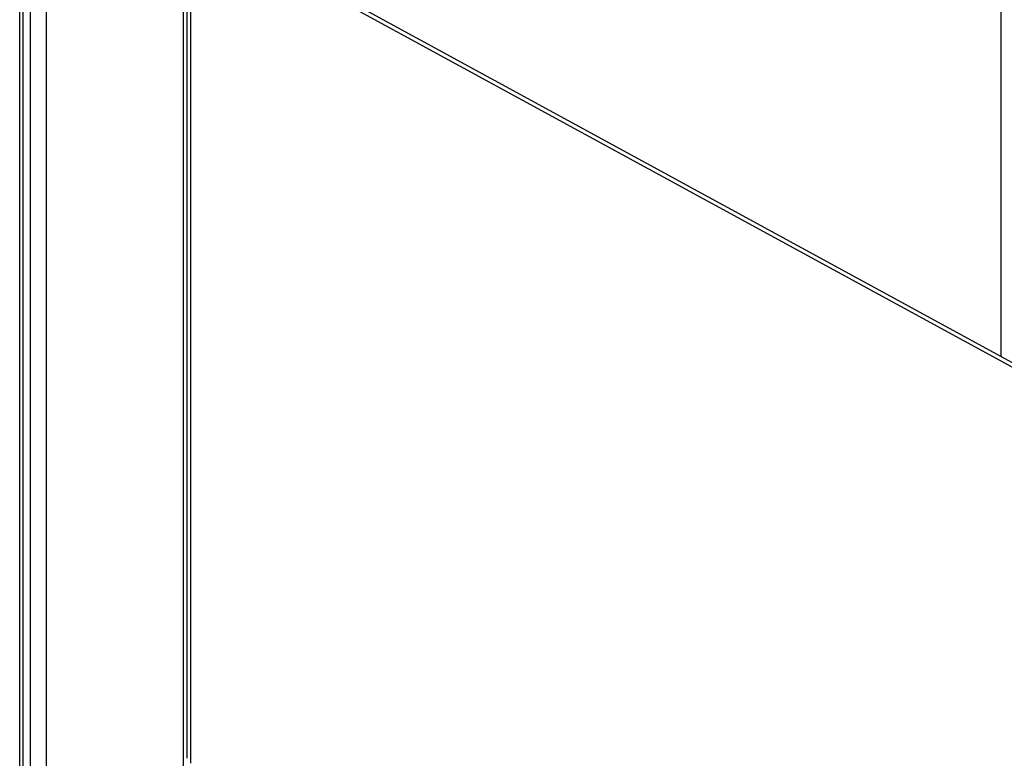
# Model space of a CAD drawing. Header units: inches. Extents: x 0 to 34, y 0 to 22.
# Tile 44 of 124: x 17.7 to 19.4, y 5.7 to 6.9. Entities that reach past the tile are written whole.
import ezdxf

# ---------------------------------------------------------------- set-up
doc = ezdxf.new("R2010")
doc.units = ezdxf.units.IN
doc.header["$LTSCALE"] = 1.87
doc.header["$MEASUREMENT"] = 0
doc.layers.get('0').update_dxf_attribs({"linetype": 'CONTINUOUS'})

msp = doc.modelspace()

# ---------------------------------------------------------------- linework, layer by layer
at = {"color": 7, "linetype": 'CONTINUOUS'}
for p, q in [((18.0204, 8.9684), (18.0204, 5.6612)), ((17.7403, 5.5511), (17.7403, 8.9584)), ((17.7465, 5.5428), (17.7465, 8.9501)), ((17.7586, 5.5362), (17.7586, 8.9435)), ((17.7861, 5.5364), (17.7861, 8.9437)), ((18.0275, 5.6768), (18.0275, 7.1233)), ((18.0338, 5.6684), (18.0338, 7.1149)), ((21.2966, 5.3361), (18.0338, 7.1149)), ((19.4222, 6.9719), (19.4222, 6.3659))]:
    msp.add_line(p, q, dxfattribs=at)
at = {"color": 3, "linetype": 'CONTINUOUS'}
msp.add_line((18.0407, 7.1191), (21.3035, 5.3403), dxfattribs=at)

doc.saveas('drawing.dxf')
